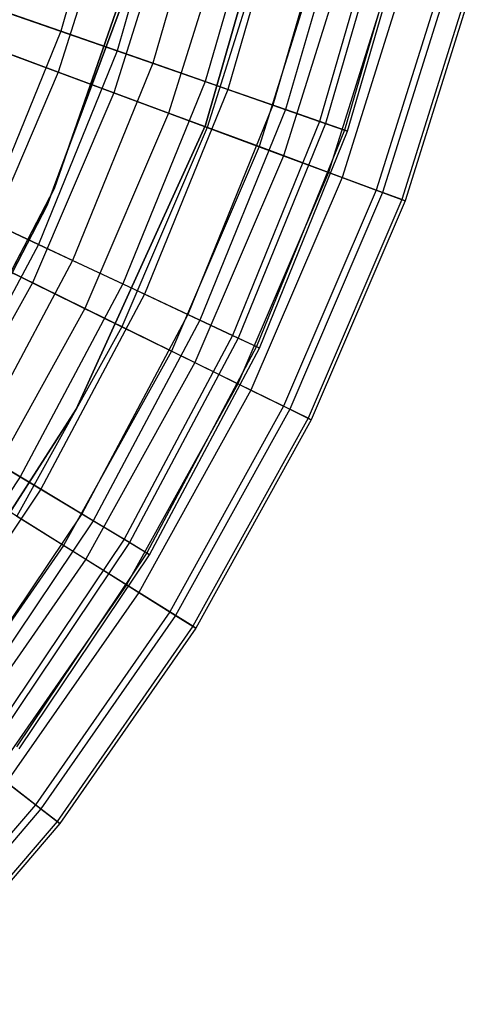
# Model space of a CAD drawing. Extents: x 0.1 to 16.1, y -7 to 7.
# Tile 91 of 108: x 10.4 to 11, y -2.1 to -0.8. Entities that reach past the tile are written whole.
import ezdxf

# ---------------------------------------------------------------- set-up
doc = ezdxf.new("R2010")
doc.units = 0
doc.header["$LTSCALE"] = 2.54
doc.layers.get('0').update_dxf_attribs({"color": 13, "linetype": 'CONTINUOUS'})

# ---------------------------------------------------------------- blocks, each defined once
blk = doc.blocks.new('DROPS_WOOD_C_PM_STL')
at = {"color": 0}
for p, q in [((10.7708, -0.5674, 213.1031), (10.6595, -0.9531, 213.1031)), ((10.6595, -0.9531, 220.7031), (10.7708, -0.5674, 220.7031)), ((10.7708, -0.5674, 213.1031), (10.6595, -0.9531, 213.1031)), ((10.6595, -0.9531, 220.7031), (10.7708, -0.5674, 220.7031)), ((10.5461, -0.582, 6.7742), (10.4732, -0.8325, 6.7742)), ((10.5461, -0.582, 6.7742), (10.4732, -0.8325, 6.7742)), ((10.6208, -0.5996, 3.7892), (10.5457, -0.8577, 3.7892)), ((10.6208, -0.5996, 3.7892), (10.5457, -0.8577, 3.7892)), ((10.6682, -0.6108, 6.4696), (10.5917, -0.8737, 6.4696)), ((10.6682, -0.6108, 6.4696), (10.5917, -0.8737, 6.4696)), ((10.7377, -0.6272, 4.052), (10.6591, -0.8972, 4.052)), ((10.7377, -0.6272, 4.052), (10.6591, -0.8972, 4.052)), ((10.5474, -0.6389, 3.487), (10.4701, -0.8852, 3.487)), ((10.5474, -0.6389, 3.487), (10.4701, -0.8852, 3.487)), ((10.7678, -0.6343, 6.1565), (10.6883, -0.9073, 6.1565)), ((10.7678, -0.6343, 6.1565), (10.6883, -0.9073, 6.1565)), ((10.6212, -0.658, 6.8155), (10.5416, -0.9117, 6.8155)), ((10.6212, -0.658, 6.8155), (10.5416, -0.9117, 6.8155)), ((10.8276, -0.6484, 4.3258), (10.7464, -0.9275, 4.3258)), ((10.8276, -0.6484, 4.3258), (10.7464, -0.9275, 4.3258)), ((10.8444, -0.6524, 5.8366), (10.7627, -0.9332, 5.8366)), ((10.8444, -0.6524, 5.8366), (10.7627, -0.9332, 5.8366)), ((10.4649, -1.0354, 213.1031), (10.5926, -0.6684, 213.1031)), ((10.5926, -0.6684, 220.7031), (10.4649, -1.0354, 220.7031)), ((10.5926, -0.6684, 220.7031), (10.4649, -1.0354, 220.7031)), ((10.4649, -1.0354, 213.1031), (10.5926, -0.6684, 213.1031)), ((10.8895, -0.663, 4.6077), (10.8064, -0.9484, 4.6077)), ((10.8895, -0.663, 4.6077), (10.8064, -0.9484, 4.6077)), ((10.8975, -0.6649, 5.5117), (10.8142, -0.9511, 5.5117)), ((10.8975, -0.6649, 5.5117), (10.8142, -0.9511, 5.5117)), ((10.9227, -0.6709, 4.8947), (10.8386, -0.9596, 4.8947)), ((10.9227, -0.6709, 4.8947), (10.8386, -0.9596, 4.8947)), ((10.6941, -0.6768, 3.7448), (10.6122, -0.9378, 3.7448)), ((10.6941, -0.6768, 3.7448), (10.6122, -0.9378, 3.7448)), ((10.8427, -0.961, 5.1836), (10.9269, -0.6719, 5.1836)), ((10.8427, -0.961, 5.1836), (10.9269, -0.6719, 5.1836)), ((10.7454, -0.6901, 6.5038), (10.6619, -0.9562, 6.5038)), ((10.7454, -0.6901, 6.5038), (10.6619, -0.9562, 6.5038)), ((10.8142, -0.7079, 4.0169), (10.7286, -0.9809, 4.0169)), ((10.8142, -0.7079, 4.0169), (10.7286, -0.9809, 4.0169)), ((10.8467, -0.7163, 6.1834), (10.76, -0.9926, 6.1834)), ((10.8467, -0.7163, 6.1834), (10.76, -0.9926, 6.1834)), ((10.9066, -0.7318, 4.3004), (10.818, -1.0141, 4.3004)), ((10.9066, -0.7318, 4.3004), (10.818, -1.0141, 4.3004)), ((10.9246, -0.7365, 5.8561), (10.8355, -1.0205, 5.8561)), ((10.9246, -0.7365, 5.8561), (10.8355, -1.0205, 5.8561)), ((10.4557, -1.0564, 213.3831), (10.5675, -0.7564, 213.3831)), ((10.5675, -0.7564, 213.3031), (10.4557, -1.0564, 213.3031)), ((10.4557, -1.0564, 213.3831), (10.5675, -0.7564, 213.3831)), ((10.5675, -0.7564, 213.3031), (10.4557, -1.0564, 213.3031)), ((10.4557, -1.0564, 220.7031), (10.5675, -0.7564, 220.7031)), ((10.9701, -0.7483, 4.5921), (10.8796, -1.0369, 4.5921)), ((10.9701, -0.7483, 4.5921), (10.8796, -1.0369, 4.5921)), ((10.9786, -0.7505, 5.5238), (10.8878, -1.0399, 5.5238)), ((10.9786, -0.7505, 5.5238), (10.8878, -1.0399, 5.5238)), ((11.0042, -0.7571, 4.8891), (10.9126, -1.0491, 4.8891)), ((11.0042, -0.7571, 4.8891), (10.9126, -1.0491, 4.8891)), ((11.0084, -0.7582, 5.1881), (10.9167, -1.0506, 5.1881)), ((11.0084, -0.7582, 5.1881), (10.9167, -1.0506, 5.1881)), ((10.4732, -0.8325, 6.7742), (10.3335, -0.7839, 7.0687)), ((10.4732, -0.8325, 6.7742), (10.3335, -0.7839, 7.0687)), ((10.4073, -0.8095, 3.5402), (10.5457, -0.8577, 3.7892)), ((10.4073, -0.8095, 3.5402), (10.5457, -0.8577, 3.7892)), ((10.4701, -0.8852, 3.487), (10.3039, -0.8236, 3.2461)), ((10.4701, -0.8852, 3.487), (10.3039, -0.8236, 3.2461)), ((10.4732, -0.8325, 6.7742), (10.3749, -1.0741, 6.7742)), ((10.4732, -0.8325, 6.7742), (10.3749, -1.0741, 6.7742)), ((10.5917, -0.8737, 6.4696), (10.4732, -0.8325, 6.7742)), ((10.5917, -0.8737, 6.4696), (10.4732, -0.8325, 6.7742)), ((10.3997, -0.8591, 7.1167), (10.5416, -0.9117, 6.8155)), ((10.3997, -0.8591, 7.1167), (10.5416, -0.9117, 6.8155)), ((10.5457, -0.8577, 3.7892), (10.4445, -1.1067, 3.7892)), ((10.5457, -0.8577, 3.7892), (10.4445, -1.1067, 3.7892)), ((10.5457, -0.8577, 3.7892), (10.6591, -0.8972, 4.052)), ((10.5457, -0.8577, 3.7892), (10.6591, -0.8972, 4.052)), ((10.5917, -0.8737, 6.4696), (10.4885, -1.1273, 6.4696)), ((10.5917, -0.8737, 6.4696), (10.4885, -1.1273, 6.4696)), ((10.6883, -0.9073, 6.1565), (10.5917, -0.8737, 6.4696)), ((10.6883, -0.9073, 6.1565), (10.5917, -0.8737, 6.4696)), ((10.4701, -0.8852, 3.487), (10.3683, -1.1225, 3.487)), ((10.4701, -0.8852, 3.487), (10.3683, -1.1225, 3.487)), ((10.6122, -0.9378, 3.7448), (10.4701, -0.8852, 3.487)), ((10.6122, -0.9378, 3.7448), (10.4701, -0.8852, 3.487)), ((10.6591, -0.8972, 4.052), (10.5532, -1.1576, 4.052)), ((10.6591, -0.8972, 4.052), (10.5532, -1.1576, 4.052)), ((10.6591, -0.8972, 4.052), (10.7464, -0.9275, 4.3258)), ((10.6591, -0.8972, 4.052), (10.7464, -0.9275, 4.3258)), ((10.5416, -0.9117, 6.8155), (10.4367, -1.156, 6.8155)), ((10.5416, -0.9117, 6.8155), (10.4367, -1.156, 6.8155)), ((10.5416, -0.9117, 6.8155), (10.6619, -0.9562, 6.5038)), ((10.5416, -0.9117, 6.8155), (10.6619, -0.9562, 6.5038)), ((10.6883, -0.9073, 6.1565), (10.5812, -1.1707, 6.1565)), ((10.6883, -0.9073, 6.1565), (10.5812, -1.1707, 6.1565)), ((10.7627, -0.9332, 5.8366), (10.6883, -0.9073, 6.1565)), ((10.7627, -0.9332, 5.8366), (10.6883, -0.9073, 6.1565)), ((10.7464, -0.9275, 4.3258), (10.6369, -1.1967, 4.3258)), ((10.7464, -0.9275, 4.3258), (10.6369, -1.1967, 4.3258)), ((10.7627, -0.9332, 5.8366), (10.6525, -1.2041, 5.8366)), ((10.7627, -0.9332, 5.8366), (10.6525, -1.2041, 5.8366)), ((10.7464, -0.9275, 4.3258), (10.8064, -0.9484, 4.6077)), ((10.7464, -0.9275, 4.3258), (10.8064, -0.9484, 4.6077)), ((10.8142, -0.9511, 5.5117), (10.7627, -0.9332, 5.8366)), ((10.8142, -0.9511, 5.5117), (10.7627, -0.9332, 5.8366)), ((10.6122, -0.9378, 3.7448), (10.5043, -1.1892, 3.7448)), ((10.6122, -0.9378, 3.7448), (10.5043, -1.1892, 3.7448)), ((10.7286, -0.9809, 4.0169), (10.6122, -0.9378, 3.7448)), ((10.7286, -0.9809, 4.0169), (10.6122, -0.9378, 3.7448)), ((10.8064, -0.9484, 4.6077), (10.6944, -1.2237, 4.6077)), ((10.8064, -0.9484, 4.6077), (10.6944, -1.2237, 4.6077)), ((10.8064, -0.9484, 4.6077), (10.8386, -0.9596, 4.8947)), ((10.8064, -0.9484, 4.6077), (10.8386, -0.9596, 4.8947)), ((10.6595, -0.9531, 213.1031), (10.4933, -1.3186, 213.1031)), ((10.4933, -1.3186, 220.7031), (10.6595, -0.9531, 220.7031)), ((10.6595, -0.9531, 213.1031), (10.4933, -1.3186, 213.1031)), ((10.4933, -1.3186, 220.7031), (10.6595, -0.9531, 220.7031)), ((10.6619, -0.9562, 6.5038), (10.5519, -1.2125, 6.5038)), ((10.6619, -0.9562, 6.5038), (10.5519, -1.2125, 6.5038)), ((10.6595, -0.9531, 213.1031), (10.6595, -0.9531, 220.7031)), ((10.6595, -0.9531, 213.1031), (10.6595, -0.9531, 220.7031)), ((10.6619, -0.9562, 6.5038), (10.76, -0.9926, 6.1834)), ((10.6619, -0.9562, 6.5038), (10.76, -0.9926, 6.1834)), ((10.8142, -0.9511, 5.5117), (10.7019, -1.2272, 5.5117)), ((10.8142, -0.9511, 5.5117), (10.7019, -1.2272, 5.5117)), ((10.8386, -0.9596, 4.8947), (10.7253, -1.2382, 4.8947)), ((10.8386, -0.9596, 4.8947), (10.7253, -1.2382, 4.8947)), ((10.7293, -1.24, 5.1836), (10.8427, -0.961, 5.1836)), ((10.7293, -1.24, 5.1836), (10.8427, -0.961, 5.1836)), ((10.8427, -0.961, 5.1836), (10.8142, -0.9511, 5.5117)), ((10.8427, -0.961, 5.1836), (10.8142, -0.9511, 5.5117)), ((10.8386, -0.9596, 4.8947), (10.8427, -0.961, 5.1836)), ((10.8386, -0.9596, 4.8947), (10.8427, -0.961, 5.1836)), ((10.7286, -0.9809, 4.0169), (10.6158, -1.2438, 4.0169)), ((10.7286, -0.9809, 4.0169), (10.6158, -1.2438, 4.0169)), ((10.818, -1.0141, 4.3004), (10.7286, -0.9809, 4.0169)), ((10.818, -1.0141, 4.3004), (10.7286, -0.9809, 4.0169)), ((10.76, -0.9926, 6.1834), (10.6459, -1.2586, 6.1834)), ((10.76, -0.9926, 6.1834), (10.6459, -1.2586, 6.1834)), ((10.76, -0.9926, 6.1834), (10.8355, -1.0205, 5.8561)), ((10.76, -0.9926, 6.1834), (10.8355, -1.0205, 5.8561)), ((10.818, -1.0141, 4.3004), (10.7014, -1.2859, 4.3004)), ((10.818, -1.0141, 4.3004), (10.7014, -1.2859, 4.3004)), ((10.8355, -1.0205, 5.8561), (10.7181, -1.2941, 5.8561)), ((10.8355, -1.0205, 5.8561), (10.7181, -1.2941, 5.8561)), ((10.8796, -1.0369, 4.5921), (10.818, -1.0141, 4.3004)), ((10.8796, -1.0369, 4.5921), (10.818, -1.0141, 4.3004)), ((10.8355, -1.0205, 5.8561), (10.8878, -1.0399, 5.5238)), ((10.8355, -1.0205, 5.8561), (10.8878, -1.0399, 5.5238)), ((10.284, -1.3793, 213.1031), (10.4649, -1.0354, 213.1031)), ((10.4649, -1.0354, 220.7031), (10.284, -1.3793, 220.7031)), ((10.4649, -1.0354, 220.7031), (10.284, -1.3793, 220.7031)), ((10.284, -1.3793, 213.1031), (10.4649, -1.0354, 213.1031)), ((10.4649, -1.0354, 220.7031), (10.4649, -1.0354, 213.1031)), ((10.4649, -1.0354, 220.7031), (10.4649, -1.0354, 213.1031)), ((10.8796, -1.0369, 4.5921), (10.7603, -1.3148, 4.5921)), ((10.8796, -1.0369, 4.5921), (10.7603, -1.3148, 4.5921)), ((10.9126, -1.0491, 4.8891), (10.8796, -1.0369, 4.5921)), ((10.9126, -1.0491, 4.8891), (10.8796, -1.0369, 4.5921)), ((10.3117, -1.0446, 3.5402), (10.4445, -1.1067, 3.7892)), ((10.3117, -1.0446, 3.5402), (10.4445, -1.1067, 3.7892)), ((10.8878, -1.0399, 5.5238), (10.7682, -1.3186, 5.5238)), ((10.8878, -1.0399, 5.5238), (10.7682, -1.3186, 5.5238)), ((10.9126, -1.0491, 4.8891), (10.7919, -1.3303, 4.8891)), ((10.9126, -1.0491, 4.8891), (10.7919, -1.3303, 4.8891)), ((10.9167, -1.0506, 5.1881), (10.7959, -1.3322, 5.1881)), ((10.9167, -1.0506, 5.1881), (10.7959, -1.3322, 5.1881)), ((10.8878, -1.0399, 5.5238), (10.9167, -1.0506, 5.1881)), ((10.8878, -1.0399, 5.5238), (10.9167, -1.0506, 5.1881)), ((10.9167, -1.0506, 5.1881), (10.9126, -1.0491, 4.8891)), ((10.9167, -1.0506, 5.1881), (10.9126, -1.0491, 4.8891)), ((10.3079, -1.3403, 213.3831), (10.4557, -1.0564, 213.3831)), ((10.4557, -1.0564, 213.3031), (10.3079, -1.3403, 213.3031)), ((10.3079, -1.3403, 213.3831), (10.4557, -1.0564, 213.3831)), ((10.4557, -1.0564, 213.3031), (10.3079, -1.3403, 213.3031)), ((10.3079, -1.3403, 220.7031), (10.4557, -1.0564, 220.7031)), ((10.4557, -1.0564, 213.3831), (10.4557, -1.0564, 213.3031)), ((10.4557, -1.0564, 213.3831), (10.4557, -1.0564, 213.3031)), ((10.4885, -1.1273, 6.4696), (10.3749, -1.0741, 6.7742)), ((10.4885, -1.1273, 6.4696), (10.3749, -1.0741, 6.7742)), ((10.3009, -1.0894, 7.1167), (10.4367, -1.156, 6.8155)), ((10.3009, -1.0894, 7.1167), (10.4367, -1.156, 6.8155)), ((10.4445, -1.1067, 3.7892), (10.3181, -1.3439, 3.7892)), ((10.4445, -1.1067, 3.7892), (10.3181, -1.3439, 3.7892)), ((10.4445, -1.1067, 3.7892), (10.5532, -1.1576, 4.052)), ((10.4445, -1.1067, 3.7892), (10.5532, -1.1576, 4.052)), ((10.5043, -1.1892, 3.7448), (10.3683, -1.1225, 3.487)), ((10.5043, -1.1892, 3.7448), (10.3683, -1.1225, 3.487)), ((10.4885, -1.1273, 6.4696), (10.3598, -1.369, 6.4696)), ((10.4885, -1.1273, 6.4696), (10.3598, -1.369, 6.4696)), ((10.5812, -1.1707, 6.1565), (10.4885, -1.1273, 6.4696)), ((10.5812, -1.1707, 6.1565), (10.4885, -1.1273, 6.4696)), ((10.4367, -1.156, 6.8155), (10.3076, -1.3885, 6.8155)), ((10.4367, -1.156, 6.8155), (10.3076, -1.3885, 6.8155)), ((10.5532, -1.1576, 4.052), (10.4211, -1.4058, 4.052)), ((10.5532, -1.1576, 4.052), (10.4211, -1.4058, 4.052)), ((10.4367, -1.156, 6.8155), (10.5519, -1.2125, 6.5038)), ((10.4367, -1.156, 6.8155), (10.5519, -1.2125, 6.5038)), ((10.5532, -1.1576, 4.052), (10.6369, -1.1967, 4.3258)), ((10.5532, -1.1576, 4.052), (10.6369, -1.1967, 4.3258)), ((10.5812, -1.1707, 6.1565), (10.4476, -1.4217, 6.1565)), ((10.5812, -1.1707, 6.1565), (10.4476, -1.4217, 6.1565)), ((10.6525, -1.2041, 5.8366), (10.5812, -1.1707, 6.1565)), ((10.6525, -1.2041, 5.8366), (10.5812, -1.1707, 6.1565)), ((10.5043, -1.1892, 3.7448), (10.3716, -1.4284, 3.7448)), ((10.5043, -1.1892, 3.7448), (10.3716, -1.4284, 3.7448)), ((10.6158, -1.2438, 4.0169), (10.5043, -1.1892, 3.7448)), ((10.6158, -1.2438, 4.0169), (10.5043, -1.1892, 3.7448)), ((10.6369, -1.1967, 4.3258), (10.5003, -1.4533, 4.3258)), ((10.6369, -1.1967, 4.3258), (10.5003, -1.4533, 4.3258)), ((10.6369, -1.1967, 4.3258), (10.6944, -1.2237, 4.6077)), ((10.6369, -1.1967, 4.3258), (10.6944, -1.2237, 4.6077)), ((10.5519, -1.2125, 6.5038), (10.4165, -1.4564, 6.5038)), ((10.5519, -1.2125, 6.5038), (10.4165, -1.4564, 6.5038)), ((10.6525, -1.2041, 5.8366), (10.5151, -1.4622, 5.8366)), ((10.6525, -1.2041, 5.8366), (10.5151, -1.4622, 5.8366)), ((10.5519, -1.2125, 6.5038), (10.6459, -1.2586, 6.1834)), ((10.5519, -1.2125, 6.5038), (10.6459, -1.2586, 6.1834)), ((10.7019, -1.2272, 5.5117), (10.6525, -1.2041, 5.8366)), ((10.7019, -1.2272, 5.5117), (10.6525, -1.2041, 5.8366)), ((10.6944, -1.2237, 4.6077), (10.5548, -1.486, 4.6077)), ((10.6944, -1.2237, 4.6077), (10.5548, -1.486, 4.6077)), ((10.7019, -1.2272, 5.5117), (10.5619, -1.4903, 5.5117)), ((10.7019, -1.2272, 5.5117), (10.5619, -1.4903, 5.5117)), ((10.6944, -1.2237, 4.6077), (10.7253, -1.2382, 4.8947)), ((10.6944, -1.2237, 4.6077), (10.7253, -1.2382, 4.8947)), ((10.7293, -1.24, 5.1836), (10.7019, -1.2272, 5.5117)), ((10.7293, -1.24, 5.1836), (10.7019, -1.2272, 5.5117)), ((10.7253, -1.2382, 4.8947), (10.584, -1.5036, 4.8947)), ((10.7253, -1.2382, 4.8947), (10.584, -1.5036, 4.8947)), ((10.5877, -1.5058, 5.1836), (10.7293, -1.24, 5.1836)), ((10.5877, -1.5058, 5.1836), (10.7293, -1.24, 5.1836)), ((10.7253, -1.2382, 4.8947), (10.7293, -1.24, 5.1836)), ((10.7253, -1.2382, 4.8947), (10.7293, -1.24, 5.1836)), ((10.6158, -1.2438, 4.0169), (10.4769, -1.494, 4.0169)), ((10.6158, -1.2438, 4.0169), (10.4769, -1.494, 4.0169)), ((10.7014, -1.2859, 4.3004), (10.6158, -1.2438, 4.0169)), ((10.7014, -1.2859, 4.3004), (10.6158, -1.2438, 4.0169)), ((10.6459, -1.2586, 6.1834), (10.5054, -1.5117, 6.1834)), ((10.6459, -1.2586, 6.1834), (10.5054, -1.5117, 6.1834)), ((10.6459, -1.2586, 6.1834), (10.7181, -1.2941, 5.8561)), ((10.6459, -1.2586, 6.1834), (10.7181, -1.2941, 5.8561)), ((10.7014, -1.2859, 4.3004), (10.5578, -1.5445, 4.3004)), ((10.7014, -1.2859, 4.3004), (10.5578, -1.5445, 4.3004)), ((10.7603, -1.3148, 4.5921), (10.7014, -1.2859, 4.3004)), ((10.7603, -1.3148, 4.5921), (10.7014, -1.2859, 4.3004)), ((10.7181, -1.2941, 5.8561), (10.5737, -1.5543, 5.8561)), ((10.7181, -1.2941, 5.8561), (10.5737, -1.5543, 5.8561)), ((10.7181, -1.2941, 5.8561), (10.7682, -1.3186, 5.5238)), ((10.7181, -1.2941, 5.8561), (10.7682, -1.3186, 5.5238)), ((10.7603, -1.3148, 4.5921), (10.6136, -1.5792, 4.5921)), ((10.7603, -1.3148, 4.5921), (10.6136, -1.5792, 4.5921)), ((10.7919, -1.3303, 4.8891), (10.7603, -1.3148, 4.5921)), ((10.7919, -1.3303, 4.8891), (10.7603, -1.3148, 4.5921)), ((10.4933, -1.3186, 213.1031), (10.2756, -1.6559, 213.1031)), ((10.2756, -1.6559, 220.7031), (10.4933, -1.3186, 220.7031)), ((10.4933, -1.3186, 213.1031), (10.2756, -1.6559, 213.1031)), ((10.2756, -1.6559, 220.7031), (10.4933, -1.3186, 220.7031)), ((10.4933, -1.3186, 213.1031), (10.4933, -1.3186, 220.7031)), ((10.4933, -1.3186, 213.1031), (10.4933, -1.3186, 220.7031)), ((10.7682, -1.3186, 5.5238), (10.621, -1.5838, 5.5238)), ((10.7682, -1.3186, 5.5238), (10.621, -1.5838, 5.5238)), ((10.7682, -1.3186, 5.5238), (10.7959, -1.3322, 5.1881)), ((10.7682, -1.3186, 5.5238), (10.7959, -1.3322, 5.1881)), ((10.7919, -1.3303, 4.8891), (10.6434, -1.5978, 4.8891)), ((10.7919, -1.3303, 4.8891), (10.6434, -1.5978, 4.8891)), ((10.7959, -1.3322, 5.1881), (10.6471, -1.6001, 5.1881)), ((10.7959, -1.3322, 5.1881), (10.6471, -1.6001, 5.1881)), ((10.7959, -1.3322, 5.1881), (10.7919, -1.3303, 4.8891)), ((10.7959, -1.3322, 5.1881), (10.7919, -1.3303, 4.8891)), ((10.3181, -1.3439, 3.7892), (10.4211, -1.4058, 4.052)), ((10.3181, -1.3439, 3.7892), (10.4211, -1.4058, 4.052)), ((10.4476, -1.4217, 6.1565), (10.3598, -1.369, 6.4696)), ((10.4476, -1.4217, 6.1565), (10.3598, -1.369, 6.4696)), ((10.4211, -1.4058, 4.052), (10.2641, -1.639, 4.052)), ((10.4211, -1.4058, 4.052), (10.2641, -1.639, 4.052)), ((10.4211, -1.4058, 4.052), (10.5003, -1.4533, 4.3258)), ((10.4211, -1.4058, 4.052), (10.5003, -1.4533, 4.3258)), ((10.4476, -1.4217, 6.1565), (10.2889, -1.6576, 6.1565)), ((10.4476, -1.4217, 6.1565), (10.2889, -1.6576, 6.1565)), ((10.4769, -1.494, 4.0169), (10.3716, -1.4284, 3.7448)), ((10.4769, -1.494, 4.0169), (10.3716, -1.4284, 3.7448)), ((10.5151, -1.4622, 5.8366), (10.4476, -1.4217, 6.1565)), ((10.5151, -1.4622, 5.8366), (10.4476, -1.4217, 6.1565)), ((10.5003, -1.4533, 4.3258), (10.338, -1.6944, 4.3258)), ((10.5003, -1.4533, 4.3258), (10.338, -1.6944, 4.3258)), ((10.4165, -1.4564, 6.5038), (10.5054, -1.5117, 6.1834)), ((10.4165, -1.4564, 6.5038), (10.5054, -1.5117, 6.1834)), ((10.5003, -1.4533, 4.3258), (10.5548, -1.486, 4.6077)), ((10.5003, -1.4533, 4.3258), (10.5548, -1.486, 4.6077)), ((10.5151, -1.4622, 5.8366), (10.3518, -1.7048, 5.8366)), ((10.5151, -1.4622, 5.8366), (10.3518, -1.7048, 5.8366)), ((10.5619, -1.4903, 5.5117), (10.5151, -1.4622, 5.8366)), ((10.5619, -1.4903, 5.5117), (10.5151, -1.4622, 5.8366)), ((10.4769, -1.494, 4.0169), (10.3135, -1.7288, 4.0169)), ((10.4769, -1.494, 4.0169), (10.3135, -1.7288, 4.0169)), ((10.5548, -1.486, 4.6077), (10.3888, -1.7326, 4.6077)), ((10.5548, -1.486, 4.6077), (10.3888, -1.7326, 4.6077)), ((10.5619, -1.4903, 5.5117), (10.3955, -1.7376, 5.5117)), ((10.5619, -1.4903, 5.5117), (10.3955, -1.7376, 5.5117)), ((10.5578, -1.5445, 4.3004), (10.4769, -1.494, 4.0169)), ((10.5578, -1.5445, 4.3004), (10.4769, -1.494, 4.0169)), ((10.5548, -1.486, 4.6077), (10.584, -1.5036, 4.8947)), ((10.5548, -1.486, 4.6077), (10.584, -1.5036, 4.8947)), ((10.5877, -1.5058, 5.1836), (10.5619, -1.4903, 5.5117)), ((10.5877, -1.5058, 5.1836), (10.5619, -1.4903, 5.5117)), ((10.584, -1.5036, 4.8947), (10.4161, -1.7531, 4.8947)), ((10.584, -1.5036, 4.8947), (10.4161, -1.7531, 4.8947)), ((10.4196, -1.7557, 5.1836), (10.5877, -1.5058, 5.1836)), ((10.4196, -1.7557, 5.1836), (10.5877, -1.5058, 5.1836)), ((10.584, -1.5036, 4.8947), (10.5877, -1.5058, 5.1836)), ((10.584, -1.5036, 4.8947), (10.5877, -1.5058, 5.1836)), ((10.5054, -1.5117, 6.1834), (10.34, -1.7494, 6.1834)), ((10.5054, -1.5117, 6.1834), (10.34, -1.7494, 6.1834)), ((10.5054, -1.5117, 6.1834), (10.5737, -1.5543, 5.8561)), ((10.5054, -1.5117, 6.1834), (10.5737, -1.5543, 5.8561)), ((10.5578, -1.5445, 4.3004), (10.3889, -1.7872, 4.3004)), ((10.5578, -1.5445, 4.3004), (10.3889, -1.7872, 4.3004)), ((10.6136, -1.5792, 4.5921), (10.5578, -1.5445, 4.3004)), ((10.6136, -1.5792, 4.5921), (10.5578, -1.5445, 4.3004)), ((10.5737, -1.5543, 5.8561), (10.4036, -1.7986, 5.8561)), ((10.5737, -1.5543, 5.8561), (10.4036, -1.7986, 5.8561)), ((10.5737, -1.5543, 5.8561), (10.621, -1.5838, 5.5238)), ((10.5737, -1.5543, 5.8561), (10.621, -1.5838, 5.5238)), ((10.6136, -1.5792, 4.5921), (10.4408, -1.8274, 4.5921)), ((10.6136, -1.5792, 4.5921), (10.4408, -1.8274, 4.5921)), ((10.6434, -1.5978, 4.8891), (10.6136, -1.5792, 4.5921)), ((10.6434, -1.5978, 4.8891), (10.6136, -1.5792, 4.5921)), ((10.621, -1.5838, 5.5238), (10.4477, -1.8328, 5.5238)), ((10.621, -1.5838, 5.5238), (10.4477, -1.8328, 5.5238)), ((10.621, -1.5838, 5.5238), (10.6471, -1.6001, 5.1881)), ((10.621, -1.5838, 5.5238), (10.6471, -1.6001, 5.1881)), ((10.6434, -1.5978, 4.8891), (10.4686, -1.8489, 4.8891)), ((10.6434, -1.5978, 4.8891), (10.4686, -1.8489, 4.8891)), ((10.6471, -1.6001, 5.1881), (10.4721, -1.8516, 5.1881)), ((10.6471, -1.6001, 5.1881), (10.4721, -1.8516, 5.1881)), ((10.6471, -1.6001, 5.1881), (10.6434, -1.5978, 4.8891)), ((10.6471, -1.6001, 5.1881), (10.6434, -1.5978, 4.8891)), ((10.4408, -1.8274, 4.5921), (10.3889, -1.7872, 4.3004)), ((10.4408, -1.8274, 4.5921), (10.3889, -1.7872, 4.3004)), ((10.4036, -1.7986, 5.8561), (10.4477, -1.8328, 5.5238)), ((10.4036, -1.7986, 5.8561), (10.4477, -1.8328, 5.5238)), ((10.4408, -1.8274, 4.5921), (10.2438, -2.0569, 4.5921)), ((10.4408, -1.8274, 4.5921), (10.2438, -2.0569, 4.5921)), ((10.4477, -1.8328, 5.5238), (10.2502, -2.0629, 5.5238)), ((10.4477, -1.8328, 5.5238), (10.2502, -2.0629, 5.5238)), ((10.4686, -1.8489, 4.8891), (10.4408, -1.8274, 4.5921)), ((10.4686, -1.8489, 4.8891), (10.4408, -1.8274, 4.5921)), ((10.4477, -1.8328, 5.5238), (10.4721, -1.8516, 5.1881)), ((10.4477, -1.8328, 5.5238), (10.4721, -1.8516, 5.1881)), ((10.4686, -1.8489, 4.8891), (10.2693, -2.0811, 4.8891)), ((10.4686, -1.8489, 4.8891), (10.2693, -2.0811, 4.8891)), ((10.4721, -1.8516, 5.1881), (10.4686, -1.8489, 4.8891)), ((10.4721, -1.8516, 5.1881), (10.4686, -1.8489, 4.8891)), ((10.4721, -1.8516, 5.1881), (10.2725, -2.0841, 5.1881)), ((10.4721, -1.8516, 5.1881), (10.2725, -2.0841, 5.1881))]:
    blk.add_line(p, q, dxfattribs=at)

msp = doc.modelspace()

# ---------------------------------------------------------------- block references
at = {"color": 0}
msp.add_blockref('DROPS_WOOD_C_PM_STL', (0, 0), dxfattribs=at)

doc.saveas('drawing.dxf')
